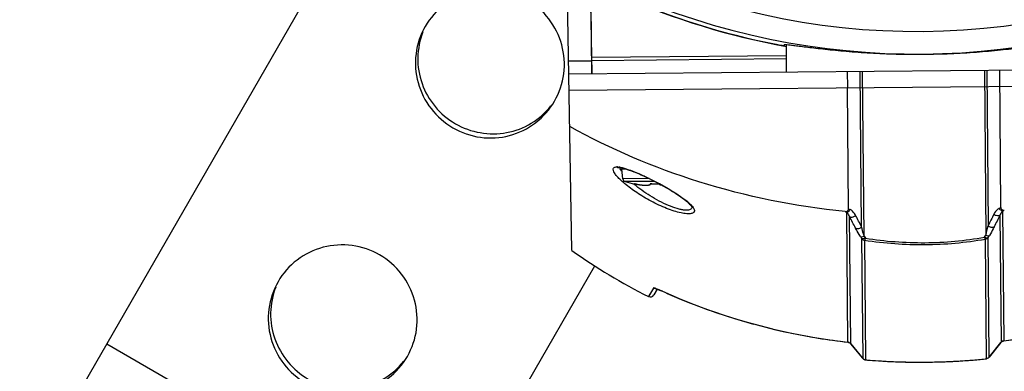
# Model space of a CAD drawing. Header units: millimetres. Extents: x 0 to 420, y 0 to 297.
# Tile 4 of 171: x 71 to 95, y 47 to 55. Entities that reach past the tile are written whole.
import ezdxf

# ---------------------------------------------------------------- set-up
doc = ezdxf.new("R2010")
doc.units = ezdxf.units.MM
doc.header["$LTSCALE"] = 23.1
doc.linetypes.add('CENTER', pattern=[0.6, 0.375, -0.075, 0.075, -0.075])
doc.layers.get('0').update_dxf_attribs({"linetype": 'CONTINUOUS'})
for name, color, linetype in [('06___PRT_ALL_SURFS', 7, 'CONTINUOUS'), ('DEFAULT_1', 7, 'CENTER'), ('DIM_PILOTEES', 7, 'CONTINUOUS')]:
    doc.layers.add(name, color=color, linetype=linetype)
doc.styles.get("Standard").update_dxf_attribs({"font": 'txt', "width": 0.7})
doc.dimstyles.new('DIMSTYLE_9', dxfattribs={"dimtxt": 2.5, "dimasz": 3.5, "dimexe": 2, "dimexo": 0, "dimgap": 2.5, "dimtad": 1, "dimdsep": 46, "dimtxsty": 'STANDARD', "dimblk": '_FILLED', "dimblk1": '_FILLED', "dimblk2": '_FILLED', "dimcen": 0.09, "dimazin": 2, "dimtp": 0.5, "dimtm": 0.5, "dimtfac": 1, "dimtofl": 0, "dimtmove": 0, "dimatfit": 3, "dimldrblk": '_FILLED', "dimfxl": 1, "dimtolj": 1, "dimarcsym": 0})

# ---------------------------------------------------------------- blocks, each defined once
blk = doc.blocks.new('*D19')
at = {"layer": 'DIM_PILOTEES', "color": 2, "linetype": 'CONTINUOUS'}
for start, end in [(-30, 115), (115, 260)]:
    blk.add_arc((92.649, 71.977), 40.247, start, end, dxfattribs=at)
for points in [[(128.677, 55.189), (127.504, 51.854), (129.564, 54.727)], [(82.135, 32.611), (85.661, 32.342), (82.352, 33.587)]]:
    blk.add_solid(points, dxfattribs=at)
at = {"layer": 'DIM_PILOTEES', "color": 2, "linetype": 'CONTINUOUS', "insert": (73.527, 112.984), "char_height": 2.5, "width": 23.66071, "attachment_point": 2, "rotation": 25, "line_spacing_factor": 0.9}
blk.add_mtext('{\\ftxt;\\W0.0001;\\H0.0001;\\~}{\\ftxt;\\W5.6428571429;\\H2.5; }{\\ftxt;\\W0.0001;\\H0.0001;\\~}{\\ftxt;\\W0.0001;\\H0.0001;\\~}{\\ftxt;\\W0.6666666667;\\H2.5; }{\\ftxt;\\W0.0001;\\H0.0001;\\~}', dxfattribs=at)
blk = doc.blocks.new('_FILLED')
at = {"color": 0, "linetype": 'BYBLOCK'}
blk.add_solid([(0, 0), (-1, 0.1429), (-1, -0.1429)], dxfattribs=at)

msp = doc.modelspace()

# ---------------------------------------------------------------- linework, layer by layer
at = {"color": 7, "linetype": 'CONTINUOUS'}
for p, q in [((71.5792, 44.7347), (80.057, 59.4188)), ((84.3277, 49.6445), (84.2205, 55.7829)), ((84.7767, 55.5838), (84.8059, 53.9077)), ((84.8067, 53.9077), (84.7921, 55.5876)), ((89.4508, 54.6041), (89.4511, 54.5774)), ((89.5066, 53.9487), (89.5008, 54.6047)), ((84.248, 54.2086), (84.8006, 54.2134)), ((84.8033, 54.2993), (89.5031, 54.3403)), ((84.804, 54.2234), (89.5038, 54.2645)), ((84.2533, 53.9029), (101.3595, 54.0521)), ((91.3149, 50.2116), (91.2822, 53.9642)), ((91.3739, 49.9928), (91.3393, 53.9647)), ((94.2736, 53.9903), (94.3083, 50.0184)), ((94.3307, 53.9908), (94.3635, 50.2382)), ((94.6737, 50.6831), (94.6448, 53.9935)), ((84.2603, 53.5029), (101.3595, 53.6521)), ((90.997, 50.651), (90.9716, 53.5615)), ((85.4635, 51.6418), (85.4639, 51.6418)), ((85.4639, 51.6418), (85.4702, 51.6417)), ((85.6404, 51.6062), (85.5364, 51.6053)), ((85.5588, 51.3723), (85.5364, 51.6053)), ((86.1908, 51.3778), (85.5588, 51.3723)), ((86.3271, 51.3096), (85.6153, 51.3034)), ((85.8406, 51.247), (85.8407, 51.2483)), ((85.8453, 51.248), (85.8448, 51.248)), ((85.8448, 51.248), (85.8455, 51.2479)), ((85.8453, 51.248), (85.8498, 51.2474)), ((85.8498, 51.2474), (85.8505, 51.2473)), ((85.8505, 51.2473), (85.8532, 51.2469)), ((85.8519, 51.2471), (85.8549, 51.2467)), ((85.8547, 51.2467), (85.8585, 51.2461)), ((85.858, 51.2462), (85.8624, 51.2455)), ((85.8618, 51.2456), (85.8668, 51.2448)), ((85.8659, 51.2449), (85.8727, 51.2437)), ((85.8715, 51.244), (85.8791, 51.2426)), ((85.8775, 51.2429), (85.8832, 51.2419)), ((85.8832, 51.2419), (85.8832, 51.2419)), ((85.8832, 51.2419), (85.9081, 51.2375)), ((85.9079, 51.2375), (85.9372, 51.2328)), ((85.9369, 51.2329), (85.966, 51.2287)), ((85.9657, 51.2288), (85.9941, 51.2252)), ((85.9938, 51.2252), (86.0211, 51.2223)), ((86.0209, 51.2224), (86.047, 51.2201)), ((86.0467, 51.2201), (86.0712, 51.2185)), ((86.0554, 51.2195), (86.0567, 51.2194)), ((86.071, 51.2185), (86.0938, 51.2175)), ((86.0936, 51.2175), (86.1145, 51.2171)), ((86.1143, 51.2171), (86.1332, 51.2173)), ((86.1331, 51.2173), (86.15, 51.218)), ((86.1499, 51.218), (86.1649, 51.2192)), ((86.1648, 51.2192), (86.1779, 51.2209)), ((86.1779, 51.2209), (86.1894, 51.223)), ((86.1893, 51.223), (86.1993, 51.2255)), ((86.1993, 51.2255), (86.208, 51.2286)), ((86.2281, 51.2437), (86.2316, 51.2506)), ((86.2308, 51.2505), (86.2332, 51.2508)), ((86.2329, 51.2508), (86.2358, 51.251)), ((86.2355, 51.251), (86.2387, 51.2512)), ((86.2383, 51.2512), (86.2418, 51.2514)), ((86.2414, 51.2514), (86.2451, 51.2515)), ((86.2447, 51.2515), (86.2486, 51.2515)), ((86.2481, 51.2515), (86.2522, 51.2515)), ((86.253, 51.2519), (86.253, 51.2514)), ((86.3234, 51.2513), (86.3365, 51.2514)), ((86.4069, 51.2532), (86.4069, 51.2528)), ((86.4148, 51.2673), (86.4254, 51.2617)), ((86.4254, 51.2617), (86.4377, 51.2551)), ((86.4365, 51.252), (86.4304, 51.2528)), ((87.2211, 50.6916), (87.2211, 50.6914)), ((94.7156, 50.5964), (94.7428, 47.4694)), ((90.9839, 47.4366), (90.9566, 50.5636)), ((91.0507, 47.4025), (91.024, 50.4613)), ((94.65, 50.493), (94.6767, 47.4341)), ((91.2846, 49.9807), (91.3153, 49.9305)), ((91.3153, 49.9305), (91.3405, 47.0498)), ((91.3739, 49.9928), (91.4044, 49.9419)), ((91.3853, 49.8941), (91.4104, 47.012)), ((94.2787, 49.967), (94.3083, 50.0184)), ((94.3238, 47.0374), (94.2987, 49.9195)), ((94.368, 49.9571), (94.3978, 50.0079)), ((94.3931, 47.0764), (94.368, 49.9571)), ((79.5921, 40.1084), (84.8835, 49.2734)), ((86.2936, 48.7419), (86.1762, 48.5359)), ((86.3871, 48.7154), (86.3082, 48.576)), ((86.4902, 48.6723), (86.5114, 48.6628)), ((86.5114, 48.6628), (86.5098, 48.6639)), ((86.5114, 48.6628), (86.9188, 48.4867)), ((86.9176, 48.4872), (87.3583, 48.3127)), ((87.3559, 48.3136), (87.803, 48.1526)), ((87.8007, 48.1534), (88.2525, 48.0067)), ((88.2502, 48.0074), (88.7062, 47.875)), ((88.7039, 47.8757), (89.1635, 47.7577)), ((89.1611, 47.7582), (89.6237, 47.6547)), ((89.6213, 47.6552), (90.0864, 47.5662)), ((90.0839, 47.5666), (90.5509, 47.4921)), ((90.5483, 47.4925), (90.9845, 47.4361)), ((81.127, 42.7671), (73.1141, 47.3933)), ((90.9845, 47.4361), (90.9839, 47.4366)), ((91.0524, 47.4004), (91.0507, 47.4025)), ((91.0522, 47.4003), (91.0507, 47.4025)), ((91.0522, 47.4003), (91.342, 47.0476)), ((91.3405, 47.0498), (91.0524, 47.4004)), ((94.3916, 47.0742), (94.6752, 47.4319)), ((94.675, 47.432), (94.3931, 47.0764)), ((94.6767, 47.4341), (94.675, 47.432)), ((94.6767, 47.4341), (94.675, 47.432)), ((94.6752, 47.4319), (94.6767, 47.4341)), ((94.7422, 47.4689), (94.7428, 47.4694)), ((91.342, 47.0476), (91.3405, 47.0498)), ((91.4109, 47.0114), (91.4104, 47.012)), ((91.4109, 47.0114), (91.8763, 46.9793)), ((93.8612, 46.9968), (94.3233, 47.0368)), ((94.3233, 47.0368), (94.3238, 47.0374)), ((94.3916, 47.0742), (94.3931, 47.0764)), ((91.875, 46.9794), (92.3724, 46.9602)), ((92.3724, 46.9602), (92.869, 46.9568)), ((92.8677, 46.9568), (93.3655, 46.969)), ((93.3642, 46.969), (93.8612, 46.9968))]:
    msp.add_line(p, q, dxfattribs=at)
for points in [[(85.4501, 51.642), (85.4494, 51.6417), (85.4463, 51.6402), (85.4472, 51.6404), (85.452, 51.6412), (85.4605, 51.6417), (85.4635, 51.6418)], [(85.4702, 51.6417), (85.49, 51.6404), (85.5154, 51.637), (85.5461, 51.6312), (85.5816, 51.6229), (85.6215, 51.612), (85.6655, 51.5985), (85.7133, 51.5824), (85.7644, 51.564), (85.8185, 51.5433), (85.8752, 51.5205), (85.9341, 51.4958), (85.9949, 51.4692), (86.0576, 51.4409), (86.122, 51.4108), (86.1882, 51.3791), (86.256, 51.3456), (86.3254, 51.3105), (86.3961, 51.2736)], [(86.208, 51.2286), (86.2157, 51.2325), (86.2224, 51.2373), (86.2281, 51.2437)], [(86.2239, 51.2492), (86.2241, 51.2493), (86.2247, 51.2494), (86.2257, 51.2497), (86.2271, 51.25), (86.2288, 51.2503), (86.2308, 51.2505)], [(86.2517, 51.2515), (86.2624, 51.2512), (86.2769, 51.251), (86.2913, 51.2509), (86.3057, 51.2508), (86.3201, 51.2508), (86.3394, 51.251)], [(86.3394, 51.251), (86.3539, 51.2512), (86.3683, 51.2515), (86.3827, 51.2519), (86.3971, 51.2524)], [(86.3961, 51.2736), (86.468, 51.2352), (86.541, 51.195), (86.6141, 51.1536), (86.6865, 51.1112), (86.7568, 51.0686), (86.8239, 51.0265), (86.8867, 50.9854), (86.9444, 50.946), (86.9963, 50.9087), (87.0419, 50.8742), (87.0815, 50.8424), (87.1154, 50.8134), (87.1439, 50.7871), (87.1676, 50.7633), (87.1866, 50.7422), (87.2014, 50.7237), (87.2118, 50.7085), (87.2133, 50.7061)], [(86.3971, 51.2524), (86.4083, 51.2528), (86.412, 51.2529), (86.4155, 51.2529), (86.4188, 51.2529), (86.4219, 51.2528), (86.4247, 51.2526), (86.4273, 51.2524)], [(86.4273, 51.2524), (86.4296, 51.2522), (86.4316, 51.252), (86.4333, 51.2517), (86.4346, 51.2514), (86.4355, 51.2512)], [(86.4283, 51.2523), (86.432, 51.2455), (86.4378, 51.2392), (86.4446, 51.2345), (86.4523, 51.2308), (86.4611, 51.2278), (86.4711, 51.2254), (86.4825, 51.2235), (86.4908, 51.2226)], [(87.2133, 50.7061), (87.2182, 50.697), (87.221, 50.6903), (87.2213, 50.6898), (87.2211, 50.6916)], [(86.3338, 48.7337), (86.3333, 48.7338), (86.3338, 48.7336), (86.3354, 48.7333), (86.338, 48.7326), (86.3415, 48.7316), (86.3458, 48.7302), (86.351, 48.7286), (86.3569, 48.7266), (86.3636, 48.7242), (86.3709, 48.7216), (86.3789, 48.7186), (86.3875, 48.7153), (86.3968, 48.7116), (86.4067, 48.7077), (86.4172, 48.7035), (86.4282, 48.6989), (86.4397, 48.6941), (86.4517, 48.689), (86.4641, 48.6836), (86.477, 48.6781), (86.4902, 48.6723)], [(94.7422, 47.4689), (95.1774, 47.5329), (95.6405, 47.6151), (96.1015, 47.7118), (96.5598, 47.8228), (97.0149, 47.9482), (97.4662, 48.0879), (97.9131, 48.2417), (98.355, 48.4096), (98.7914, 48.5913), (99.1932, 48.7734)], [(86.2075, 48.5909), (86.185, 48.5517), (86.1763, 48.5362), (86.1763, 48.5359)], [(90.9845, 47.4361), (90.9921, 47.4349), (91.0022, 47.4326), (91.012, 47.4292), (91.0213, 47.425), (91.03, 47.42), (91.0379, 47.4143), (91.0451, 47.408), (91.049, 47.4038)], [(90.9845, 47.4361), (90.994, 47.4346), (91.004, 47.432), (91.0137, 47.4285), (91.0229, 47.4242), (91.0314, 47.4191), (91.0392, 47.4133), (91.0462, 47.4069), (91.0522, 47.4003)], [(94.6752, 47.4319), (94.676, 47.4329), (94.6822, 47.4398), (94.6893, 47.4462), (94.6971, 47.452), (94.7056, 47.4571), (94.7149, 47.4615), (94.7246, 47.465), (94.7347, 47.4676), (94.7422, 47.4689)]]:
    msp.add_lwpolyline(points, dxfattribs=at)
for centre, radius, start, end in [((92.6494, 71.9768), 17.0571, 244.04617, 296.95383), ((92.6494, 71.9768), 17.6019, 246.08979, 294.91021), ((92.6494, 71.9768), 17.7006, 246.20933, 259.75201), ((92.6494, 71.9768), 17.6944, 246.20672, 258.92627), ((85.4138, 51.3535), 0.3049, 86.81408, 90.18676), ((85.3787, 51.0229), 0.6375, 79.67893, 81.69324), ((85.6359, 51.6148), 0.1, 169.6412, 185.5), ((85.6384, 51.38), 0.08, 185.5, 253.18745), ((86.3095, 53.6008), 2.4, 253.18745, 258.73433), ((87.6508, 53.3957), 2.8222, 229.41616, 229.88108), ((85.8445, 51.2666), 0.02, 258.73433, 285.26543), ((85.8446, 51.268), 0.0201, 258.79972, 271.85381), ((86.2021, 52.9804), 1.7675, 259.59859, 260.73665), ((86.1971, 52.9504), 1.7371, 260.73709, 261.15951), ((86.194, 52.9301), 1.7165, 261.1596, 261.57407), ((86.1894, 52.8991), 1.6852, 261.57336, 262.11948), ((86.1828, 52.8512), 1.6369, 262.11917, 262.6646), ((86.1761, 52.7991), 1.5844, 262.66482, 263.11502), ((86.1684, 52.7349), 1.5197, 263.11387, 263.68816), ((86.1604, 52.6627), 1.447, 263.68839, 264.21548), ((86.1529, 52.5886), 1.3726, 264.2152, 264.7395), ((86.1475, 52.5309), 1.3146, 264.74132, 265.00772), ((86.1405, 52.449), 1.2324, 265.00312, 266.0427), ((86.248, 51.0358), 0.2161, 88.6706, 90.14683), ((86.309, 53.6521), 2.4009, 268.66285, 270.34357), ((86.309, 53.6521), 2.4009, 270.6565, 272.33714), ((86.4157, 51.0373), 0.216, 90.8832, 92.33018), ((86.7347, 50.2968), 0.6463, 41.46252, 43.40289), ((86.8188, 50.3711), 0.534, 39.35715, 41.46567), ((86.8719, 50.4149), 0.4652, 38.37053, 39.32981), ((100.0089, 68.8527), 20.4067, 243.54134, 243.6667), ((100.4398, 69.2504), 20.8591, 243.08328, 243.20351), ((84.9082, 69.1138), 20.858, 297.79648, 297.91672), ((85.3457, 68.7244), 20.4064, 297.3333, 297.45867), ((54.4926, 31.1655), 41.3143, 27.41013, 27.84289), ((54.6608, 31.418), 41.1913, 27.14552, 27.58348), ((132.0124, 31.7539), 41.9418, 153.42044, 153.85057), ((132.2009, 31.4926), 42.0842, 153.16106, 153.58591), ((90.6109, 51.0633), 3.8422, 344.22001, 347.59983), ((84.8858, 45.0564), 3.9562, 65.76312, 66.13612), ((86.2212, 48.6253), 0.1, 243.28306, 330.5), ((92.6002, 62.1946), 14.8382, 245.76691, 247.67741), ((92.6954, 62.4555), 15.1157, 247.71928, 260.7545), ((92.7246, 62.6167), 15.2795, 260.74325, 263.45837), ((92.7368, 62.6208), 15.2836, 277.54198, 279.39183), ((90.9785, 47.3401), 0.0954, 40.80766, 52.58477), ((91.418, 47.1107), 0.0986, 218.13859, 219.71096), ((92.7282, 62.7107), 15.754, 265.20174, 265.542), ((92.7311, 62.7226), 15.7658, 274.32929, 275.55414), ((92.7322, 62.7115), 15.7548, 275.55423, 275.79827), ((94.3134, 47.1368), 0.0999, 299.41534, 307.23019), ((94.3132, 47.1371), 0.1003, 307.26133, 322.8116), ((92.7292, 62.7236), 15.7669, 265.54207, 266.59493), ((92.7295, 62.7294), 15.7727, 266.59487, 267.13684), ((92.7298, 62.7341), 15.7774, 267.13695, 268.48995), ((92.7299, 62.7395), 15.7828, 268.48989, 268.96009), ((92.7299, 62.7424), 15.7857, 268.96016, 270.30658), ((92.73, 62.7432), 15.7865, 270.30655, 270.73474), ((92.73, 62.7419), 15.7852, 270.73477, 272.08576), ((92.73, 62.7394), 15.7827, 272.08577, 272.48103), ((92.7302, 62.735), 15.7783, 272.48101, 273.89624), ((92.7308, 62.727), 15.7703, 273.89631, 274.32935)]:
    msp.add_arc(centre, radius, start, end, dxfattribs=at)
for points, knots in [([(83.9111, 53.2416), (84.027, 53.4424), (84.1802, 53.8959), (84.1289, 54.6093), (83.808, 55.2515), (83.266, 55.7244), (82.5855, 55.9573), (81.8689, 55.9141), (81.2254, 55.6019), (80.9093, 55.2424), (80.7934, 55.0416)], [0, 0, 0, 0, 0.1244149, 0.2491548, 0.374403, 0.5, 0.625597, 0.7508452, 0.8755851, 1, 1, 1, 1]), ([(80.7934, 55.0416), (80.6775, 54.8409), (80.5242, 54.3873), (80.5755, 53.674), (80.8964, 53.0317), (81.4384, 52.5588), (82.1189, 52.3259), (82.8356, 52.3692), (83.479, 52.6814), (83.7951, 53.0409), (83.9111, 53.2416)], [0, 0, 0, 0, 0.1244149, 0.2491548, 0.374403, 0.5, 0.625597, 0.7508452, 0.8755851, 1, 1, 1, 1]), ([(80.7388, 54.9097), (80.661, 54.7136), (80.5762, 54.2885), (80.7114, 53.4435), (81.4384, 52.5589), (82.5681, 52.3716), (83.3674, 52.6769), (83.6931, 52.963), (83.824, 53.1284)], [0, 0, 0, 0, 0.1254437, 0.2512083, 0.5, 0.7487917, 0.8745563, 1, 1, 1, 1]), ([(89.2508, 54.6119), (89.2761, 54.6069), (89.3228, 54.5982), (89.3788, 54.5878), (89.4142, 54.5825), (89.4343, 54.5783), (89.4427, 54.5792), (89.4511, 54.5761), (89.4511, 54.5774)], [0, 0, 0, 0, 0.3802707, 0.7048399, 0.830058, 0.9233484, 0.9807624, 1, 1, 1, 1]), ([(89.4508, 54.6041), (89.4508, 54.6056), (89.4587, 54.607), (89.4689, 54.607), (89.4903, 54.6062), (89.5325, 54.6025), (89.6062, 54.5943), (89.7166, 54.5805), (89.857, 54.5624), (90.0256, 54.541), (90.2208, 54.5172), (90.5285, 54.4821), (90.9639, 54.4394), (91.5356, 54.3984), (92.1567, 54.3729), (92.803, 54.3676), (93.4492, 54.3841), (94.0697, 54.4205), (94.6407, 54.4715), (95.0752, 54.5218), (95.3822, 54.5623), (95.577, 54.5894), (95.7452, 54.6138), (95.8853, 54.6343), (95.9955, 54.65), (96.069, 54.6596), (96.1111, 54.664), (96.1325, 54.6652), (96.1427, 54.6653), (96.1506, 54.6641), (96.1506, 54.6626)], [0, 0, 0, 0, 0.0006815, 0.0024886, 0.0054926, 0.0096983, 0.0216872, 0.0383231, 0.0594315, 0.0847811, 0.1141105, 0.1471217, 0.2228681, 0.3091433, 0.4027032, 0.5, 0.5972967, 0.6908566, 0.7771319, 0.8528782, 0.8858895, 0.9152189, 0.9405685, 0.9616769, 0.9783128, 0.9903017, 0.9945074, 0.9975114, 0.9993185, 1, 1, 1, 1]), ([(90.9166, 50.5835), (89.7223, 50.7016), (87.4215, 51.1656), (85.263, 52.0849), (84.2755, 52.6311)], [0, 0, 0, 0, 0.5154086, 1, 1, 1, 1]), ([(87.2838, 50.6062), (87.2842, 50.5976), (87.2818, 50.58), (87.2649, 50.5574), (87.2372, 50.5418), (87.1814, 50.5276), (87.0862, 50.5288), (86.9496, 50.5512), (86.7874, 50.5955), (86.6093, 50.659), (86.4241, 50.7386), (86.1797, 50.8599), (85.8997, 51.0263), (85.6515, 51.2085), (85.4915, 51.3522), (85.4037, 51.4459), (85.346, 51.5256), (85.3239, 51.5801), (85.3245, 51.6026)], [0, 0, 0, 0, 0.0109272, 0.0217718, 0.0345694, 0.0506591, 0.0946252, 0.1542305, 0.2267146, 0.3081834, 0.3947507, 0.4831155, 0.6552406, 0.8086359, 0.8739088, 0.9288653, 0.9713115, 1, 1, 1, 1]), ([(85.3245, 51.6026), (85.3247, 51.6108), (85.3283, 51.6276), (85.3477, 51.6468), (85.3774, 51.6567), (85.4001, 51.6583), (85.4129, 51.6584)], [0, 0, 0, 0, 0.2106859, 0.4180715, 0.6714001, 1, 1, 1, 1]), ([(85.4308, 51.6579), (85.4339, 51.6578), (85.4473, 51.6568), (85.4607, 51.6553), (85.4708, 51.6538)], [0, 0, 0, 0, 0.2355307, 1, 1, 1, 1]), ([(85.5431, 51.5335), (85.5372, 51.5416), (85.5167, 51.5711), (85.4984, 51.6022), (85.4885, 51.626)], [0, 0, 0, 0, 0.2809199, 1, 1, 1, 1]), ([(85.4929, 51.6502), (85.557, 51.6385), (85.6987, 51.5955), (85.9209, 51.5077), (86.165, 51.3958), (86.3312, 51.3116), (86.4148, 51.2673)], [0, 0, 0, 0, 0.1953009, 0.4417904, 0.716356, 1, 1, 1, 1]), ([(87.2185, 50.6689), (87.2154, 50.6584), (87.2005, 50.637), (87.1608, 50.6196), (87.1067, 50.6127), (87.0377, 50.6162), (86.9555, 50.6301), (86.8248, 50.6638), (86.6473, 50.7294), (86.4305, 50.8329), (86.2162, 50.9563), (86.0156, 51.0913), (85.8907, 51.1883), (85.8323, 51.2376)], [0, 0, 0, 0, 0.0209966, 0.0465642, 0.0806445, 0.1245166, 0.1779221, 0.2397375, 0.3820798, 0.538478, 0.6982442, 0.853913, 1, 1, 1, 1]), ([(85.8507, 51.2473), (85.8493, 51.2475), (85.8468, 51.2479), (85.8438, 51.2482), (85.8418, 51.2484), (85.8411, 51.2484), (85.8407, 51.2483), (85.8407, 51.2483)], [0, 0, 0, 0, 0.4243456, 0.7378545, 0.9310165, 0.9806445, 1, 1, 1, 1]), ([(85.8829, 51.2419), (85.8799, 51.2425), (85.8692, 51.2444), (85.8585, 51.2462), (85.8507, 51.2473)], [0, 0, 0, 0, 0.2800737, 1, 1, 1, 1]), ([(86.0567, 51.2194), (86.0687, 51.2186), (86.0914, 51.2174), (86.1234, 51.217), (86.1512, 51.2181), (86.1741, 51.2205), (86.192, 51.2243), (86.2046, 51.2291), (86.2116, 51.2352), (86.2131, 51.2408), (86.2127, 51.2435), (86.2123, 51.2448)], [0, 0, 0, 0, 0.2144228, 0.4067515, 0.5734159, 0.7117032, 0.8200935, 0.8990229, 0.9533728, 0.9762023, 1, 1, 1, 1]), ([(86.2294, 51.251), (86.2269, 51.2507), (86.2222, 51.25), (86.2169, 51.2489), (86.2118, 51.2465), (86.2123, 51.2448)], [0, 0, 0, 0, 0.4059716, 0.7130353, 1, 1, 1, 1]), ([(86.2475, 51.2519), (86.2458, 51.2519), (86.2398, 51.2518), (86.2338, 51.2515), (86.2294, 51.251)], [0, 0, 0, 0, 0.2660373, 1, 1, 1, 1]), ([(86.4304, 51.2528), (86.429, 51.2529), (86.423, 51.2533), (86.417, 51.2534), (86.4124, 51.2534)], [0, 0, 0, 0, 0.2310428, 1, 1, 1, 1]), ([(86.4377, 51.2551), (86.5929, 51.1721), (86.81, 51.0473), (87.0625, 50.8698), (87.1639, 50.7836), (87.2043, 50.7409)], [0, 0, 0, 0, 0.5704998, 0.8094504, 1, 1, 1, 1]), ([(86.4476, 51.246), (86.4473, 51.2447), (86.4472, 51.2419), (86.4491, 51.2371), (86.4544, 51.2324), (86.468, 51.2263), (86.4805, 51.2243), (86.4897, 51.2231)], [0, 0, 0, 0, 0.0769228, 0.1531315, 0.2886442, 0.4700711, 1, 1, 1, 1]), ([(87.2366, 50.7037), (87.2496, 50.6873), (87.2705, 50.6573), (87.2831, 50.6218), (87.2838, 50.6062)], [0, 0, 0, 0, 0.5726789, 1, 1, 1, 1]), ([(90.9166, 50.5835), (90.9367, 50.5815), (90.9708, 50.5871), (90.9944, 50.6214), (90.9971, 50.6413), (90.997, 50.651)], [0, 0, 0, 0, 0.5078312, 0.7538594, 1, 1, 1, 1]), ([(90.9566, 50.5636), (90.9646, 50.5646), (90.9992, 50.5755), (91.0248, 50.606), (91.036, 50.6312)], [0, 0, 0, 0, 0.225937, 1, 1, 1, 1]), ([(91.1702, 50.4913), (91.1623, 50.5064), (91.1284, 50.562), (91.0789, 50.6096), (91.036, 50.6312)], [0, 0, 0, 0, 0.2630211, 1, 1, 1, 1]), ([(94.635, 50.6627), (94.621, 50.6553), (94.5665, 50.6189), (94.5254, 50.5646), (94.5033, 50.5203)], [0, 0, 0, 0, 0.2417549, 1, 1, 1, 1]), ([(94.7156, 50.5964), (94.7075, 50.5973), (94.6728, 50.6075), (94.6466, 50.6377), (94.635, 50.6627)], [0, 0, 0, 0, 0.225937, 1, 1, 1, 1]), ([(94.7156, 50.5964), (94.7084, 50.5899), (94.6805, 50.5596), (94.6609, 50.5224), (94.65, 50.493)], [0, 0, 0, 0, 0.2364228, 1, 1, 1, 1]), ([(94.6737, 50.6831), (94.6738, 50.6733), (94.6768, 50.6535), (94.7009, 50.6196), (94.7352, 50.6147), (94.7552, 50.617)], [0, 0, 0, 0, 0.2461449, 0.492165, 1, 1, 1, 1]), ([(91.024, 50.4613), (91.02, 50.4715), (91.0032, 50.5089), (90.9792, 50.5438), (90.9566, 50.5636)], [0, 0, 0, 0, 0.2665386, 1, 1, 1, 1]), ([(91.024, 50.4613), (91.0322, 50.4541), (91.0631, 50.4422), (91.1179, 50.4518), (91.1549, 50.4753), (91.1702, 50.4913)], [0, 0, 0, 0, 0.204205, 0.5864779, 1, 1, 1, 1]), ([(94.65, 50.493), (94.6419, 50.4856), (94.6113, 50.4731), (94.5563, 50.4819), (94.5188, 50.5046), (94.5033, 50.5203)], [0, 0, 0, 0, 0.2042049, 0.5864778, 1, 1, 1, 1]), ([(91.3149, 50.2116), (91.2948, 50.1908), (91.2471, 50.1636), (91.1862, 50.1689), (91.1687, 50.1848)], [0, 0, 0, 0, 0.5497971, 1, 1, 1, 1]), ([(91.2846, 49.9807), (91.2738, 49.9985), (91.2335, 50.0656), (91.1951, 50.1338), (91.1687, 50.1848)], [0, 0, 0, 0, 0.2656645, 1, 1, 1, 1]), ([(91.3739, 49.9928), (91.3683, 50.0114), (91.3471, 50.0839), (91.3279, 50.157), (91.3149, 50.2116)], [0, 0, 0, 0, 0.2564053, 1, 1, 1, 1]), ([(94.5101, 50.214), (94.4929, 50.1978), (94.4321, 50.1914), (94.3839, 50.2178), (94.3635, 50.2382)], [0, 0, 0, 0, 0.4502029, 1, 1, 1, 1]), ([(94.5101, 50.214), (94.502, 50.1976), (94.4664, 50.128), (94.4282, 50.0596), (94.3978, 50.0079)], [0, 0, 0, 0, 0.2334836, 1, 1, 1, 1]), ([(91.2846, 49.9807), (91.2949, 49.9736), (91.3293, 49.9733), (91.3576, 49.9844), (91.3739, 49.9928)], [0, 0, 0, 0, 0.4061908, 1, 1, 1, 1]), ([(91.4044, 49.9419), (91.3882, 49.9336), (91.3598, 49.9227), (91.3256, 49.9233), (91.3153, 49.9305)], [0, 0, 0, 0, 0.5926364, 1, 1, 1, 1]), ([(91.3153, 49.9305), (91.3279, 49.9151), (91.3522, 49.8994), (91.3785, 49.8946), (91.3853, 49.8941)], [0, 0, 0, 0, 0.7451078, 1, 1, 1, 1]), ([(91.4044, 49.9419), (91.4018, 49.9317), (91.3967, 49.9154), (91.3897, 49.8991), (91.3853, 49.8941)], [0, 0, 0, 0, 0.6092233, 1, 1, 1, 1]), ([(91.3853, 49.8941), (91.8668, 49.8201), (92.8434, 49.7474), (93.8185, 49.8371), (94.2987, 49.9195)], [0, 0, 0, 0, 0.5000116, 1, 1, 1, 1]), ([(91.4044, 49.9419), (91.8793, 49.8667), (92.843, 49.7926), (93.8052, 49.8835), (94.2787, 49.967)], [0, 0, 0, 0, 0.5000121, 1, 1, 1, 1]), ([(94.2787, 49.967), (94.2951, 49.9589), (94.3237, 49.9485), (94.3578, 49.9497), (94.368, 49.9571)], [0, 0, 0, 0, 0.5926364, 1, 1, 1, 1]), ([(94.2787, 49.967), (94.2815, 49.9568), (94.2868, 49.9406), (94.2941, 49.9245), (94.2987, 49.9195)], [0, 0, 0, 0, 0.6092233, 1, 1, 1, 1]), ([(94.2987, 49.9195), (94.3054, 49.9202), (94.3317, 49.9254), (94.3557, 49.9415), (94.368, 49.9571)], [0, 0, 0, 0, 0.2548922, 1, 1, 1, 1]), ([(94.3083, 50.0184), (94.3247, 50.0103), (94.3533, 49.9997), (94.3876, 50.0006), (94.3978, 50.0079)], [0, 0, 0, 0, 0.5938092, 1, 1, 1, 1]), ([(80.3619, 47.0943), (80.4778, 47.2951), (80.6311, 47.7486), (80.5797, 48.462), (80.2588, 49.1043), (79.7169, 49.5772), (79.0364, 49.81), (78.3197, 49.7668), (77.6763, 49.4546), (77.3601, 49.0951), (77.2442, 48.8943)], [0, 0, 0, 0, 0.1244149, 0.2491548, 0.374403, 0.5, 0.625597, 0.7508452, 0.8755851, 1, 1, 1, 1]), ([(77.2442, 48.8943), (77.1283, 48.6936), (76.9751, 48.2401), (77.0264, 47.5267), (77.3473, 46.8844), (77.8892, 46.4115), (78.5697, 46.1787), (79.2864, 46.2219), (79.9299, 46.5341), (80.246, 46.8936), (80.3619, 47.0943)], [0, 0, 0, 0, 0.1244149, 0.2491548, 0.374403, 0.5, 0.625597, 0.7508452, 0.8755851, 1, 1, 1, 1]), ([(77.1897, 48.7624), (77.1119, 48.5663), (77.027, 48.1412), (77.1623, 47.2963), (77.8893, 46.4116), (79.0189, 46.2243), (79.8183, 46.5297), (80.144, 46.8157), (80.2749, 46.9811)], [0, 0, 0, 0, 0.1254437, 0.2512083, 0.5, 0.7487917, 0.8745563, 1, 1, 1, 1]), ([(86.3634, 48.7252), (86.3539, 48.7287), (86.3376, 48.7346), (86.3156, 48.741), (86.303, 48.7437), (86.2946, 48.7437), (86.2936, 48.7419)], [0, 0, 0, 0, 0.417552, 0.7233269, 0.9147378, 1, 1, 1, 1]), ([(86.4863, 48.6743), (86.4747, 48.6795), (86.4341, 48.6972), (86.3931, 48.7142), (86.3634, 48.7252)], [0, 0, 0, 0, 0.2858255, 1, 1, 1, 1]), ([(94.7075, 47.4586), (94.7043, 47.457), (94.6929, 47.4504), (94.6829, 47.4415), (94.6767, 47.4341)], [0, 0, 0, 0, 0.266111, 1, 1, 1, 1])]:
    msp.add_open_spline(points, degree=3, knots=knots, dxfattribs=at)
for points in [[(85.4128, 51.6584), (85.4272, 51.648), (85.4457, 51.6417), (85.4635, 51.6418)], [(85.4885, 51.626), (85.4864, 51.631), (85.4844, 51.636), (85.4827, 51.6411)], [(86.2123, 51.2448), (86.2173, 51.2446), (86.2226, 51.2465), (86.2263, 51.2498)], [(86.4462, 51.2468), (86.4417, 51.2469), (86.4371, 51.2487), (86.4337, 51.2516)], [(87.2207, 50.6796), (87.2203, 50.676), (87.2196, 50.6724), (87.2185, 50.6689)], [(87.2212, 50.6901), (87.2213, 50.6866), (87.2211, 50.6831), (87.2207, 50.6796)], [(86.3408, 48.7316), (86.3247, 48.7311), (86.308, 48.7348), (86.2936, 48.7419)], [(91.013, 47.4293), (91.0038, 47.4331), (90.9939, 47.4355), (90.9839, 47.4366)], [(91.0364, 47.4159), (91.0293, 47.4214), (91.0213, 47.4259), (91.013, 47.4293)], [(94.7428, 47.4694), (94.7306, 47.4679), (94.7184, 47.4642), (94.7075, 47.4586)], [(91.342, 47.0476), (91.3585, 47.0275), (91.3851, 47.0136), (91.4109, 47.0114)], [(91.3715, 47.0237), (91.3604, 47.0297), (91.3502, 47.038), (91.3422, 47.0477)], [(91.4104, 47.012), (91.3969, 47.0131), (91.3834, 47.0172), (91.3715, 47.0237)], [(94.3916, 47.0742), (94.3755, 47.0539), (94.3491, 47.0395), (94.3233, 47.0368)], [(94.3625, 47.0498), (94.3507, 47.0431), (94.3373, 47.0388), (94.3238, 47.0374)]]:
    msp.add_open_spline(points, degree=3, dxfattribs=at)
at = {"layer": '06___PRT_ALL_SURFS', "color": 7, "linetype": 'CONTINUOUS'}
msp.add_line((90.9681, 53.9615), (90.9716, 53.5615), dxfattribs=at)
msp.add_arc((92.7401, 61.5772), 14.6, 234.81668, 243.28306, dxfattribs=at)
at = {"layer": 'DEFAULT_1', "color": 7, "linetype": 'CENTER'}
msp.add_arc((92.6494, 71.9768), 40.3256, 260, 330, dxfattribs=at)

# ---------------------------------------------------------------- dimensions: what is measured, and where the dimension line sits
at = {"layer": 'DIM_PILOTEES', "color": 2, "linetype": 'CONTINUOUS'}
dim = msp.add_angular_dim_3p(base=(75.6405, 108.4525), center=(92.6494, 71.9768), p1=(127.5039, 51.8536), p2=(85.6606, 32.3417), text='{\\ftxt;\\W0.0001;\\H0.0001;\\~}{\\ftxt;\\W5.6428571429;\\H2.5; }{\\ftxt;\\W0.0001;\\H0.0001;\\~}{\\ftxt;\\W0.0001;\\H0.0001;\\~}{\\ftxt;\\W0.6666666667;\\H2.5; }{\\ftxt;\\W0.0001;\\H0.0001;\\~}', dimstyle='DIMSTYLE_9', dxfattribs=at)
dim.commit()
dim.dimension.update_dxf_attribs({"geometry": '*D19', "text_midpoint": (81.0701, 110.5216), "dimtype": 165})

doc.saveas('drawing.dxf')
